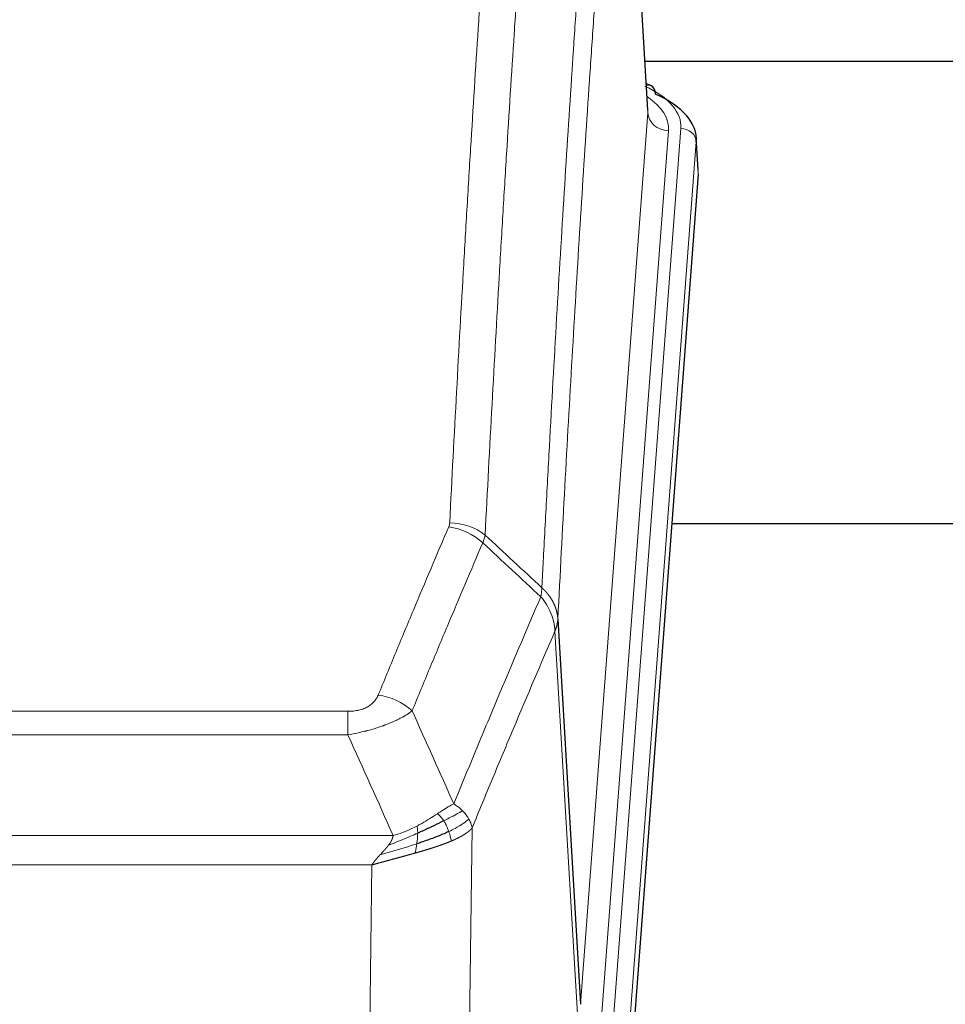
# Model space of a CAD drawing. Header units: inches. Extents: x 0 to 23760, y -13 to 16800.
# Tile 146 of 256: x 6930 to 7109, y 13924 to 14115. Entities that reach past the tile are written whole.
import ezdxf

# ---------------------------------------------------------------- set-up
doc = ezdxf.new("R2010")
doc.units = ezdxf.units.IN
doc.layers.add('1', color=7, linetype='Continuous', true_color=0xffffff)

msp = doc.modelspace()

# ---------------------------------------------------------------- linework, layer by layer
at = {"layer": '1', "color": 2, "linetype": 'Continuous', "lineweight": 25}
for p, q in [((7051.769, 14097.061), (7046.388, 14185.851)), ((7218.312, 14106.455), (7051.141, 14106.455)), ((7052.401, 14101.768), (7051.458, 14102.204)), ((7061.529, 14085.428), (7061.148, 14091.71)), ((7061.523, 14084.645), (7048.405, 13911.191)), ((7136.661, 14016.88), (7056.393, 14016.88)), ((7034.322, 13998.389), (7038.698, 13923.713))]:
    msp.add_line(p, q, dxfattribs=at)
at = {"layer": '1', "color": 110, "linetype": 'Continuous', "lineweight": 13}
for p, q in [((7051.765, 14096.486), (7046.517, 14183.075)), ((7038.698, 13923.713), (7051.765, 14096.486)), ((7055.757, 14093.059), (7042.69, 13920.286)), ((7045.038, 13920.134), (7058.148, 14093.494)), ((7061.143, 14090.924), (7048.032, 13917.564)), ((7061.523, 14084.645), (7061.143, 14090.924)), ((7038.117, 13921.803), (7033.766, 13996.055)), ((6788.33, 13980.508), (6993.672, 13980.508)), ((6993.672, 13975.945), (6993.672, 13980.508)), ((6993.672, 13975.945), (6788.33, 13975.945)), ((7017.723, 13957.911), (7016.765, 13882.26)), ((6779.598, 13956.465), (7002.404, 13956.465)), ((6998.291, 13950.721), (6783.711, 13950.721)), ((6997.323, 13874.225), (6998.291, 13950.721))]:
    msp.add_line(p, q, dxfattribs=at)
for centre, major_axis, ratio, start_param, end_param in [((7034.129, 14093.868), (24.034, 0.016), 0.461198, 6.2480186, 7.0671317), ((7051.143, 14099.044), (1.258, 2.724), 0.6272114, 6.2831797, 6.7581181), ((7031.738, 14093.433), (24.034, 0.016), 0.461198, 6.2480186, 6.8801307), ((7055.757, 14096.607), (3.989, -0.302), 0.8864705, 3.2608937, 4.7793301), ((7058.148, 14090.833), (2.991, -0.226), 0.8864705, 0.119301, 1.6377375), ((7013.368, 14008.76), (-9.987, 0.512), 0.8285973, 3.9974013, 4.7548106), ((7013.181, 14007.968), (-9.188, 3.948), 0.8056434, 4.2999866, 5.045624), ((6999.519, 13975.506), (9.245, -3.812), 0.7933159, 1.14397, 1.886928)]:
    msp.add_ellipse(centre, major_axis=major_axis, ratio=ratio, start_param=start_param, end_param=end_param, dxfattribs=at)
at = {"layer": '1', "color": 2, "linetype": 'Continuous', "lineweight": 25}
for centre, major_axis, ratio, start_param, end_param in [((7051.143, 14099.044), (1.258, 2.724), 0.6272114, 5.3993548, 6.2831797), ((7034.129, 14091.207), (27.03, 0.194), 0.4633579, 6.2451225, 7.0642357)]:
    msp.add_ellipse(centre, major_axis=major_axis, ratio=ratio, start_param=start_param, end_param=end_param, dxfattribs=at)
at = {"layer": '1', "color": 110, "linetype": 'Continuous', "lineweight": 13}
for points, knots in [([(7013.368, 14017.049), (7013.806, 14025.628), (7014.696, 14042.547), (7015.617, 14058.989), (7016.319, 14071.142), (7016.555, 14075.163), (7017.031, 14083.146), (7017.27, 14087.107), (7017.996, 14098.902), (7018.487, 14106.644), (7019.111, 14116.168), (7019.236, 14118.066), (7019.487, 14121.844), (7019.865, 14127.488), (7020.248, 14133.063), (7021.018, 14144.117), (7022.061, 14158.606), (7023.668, 14179.591), (7024.769, 14193.081), (7025.326, 14199.701)], [0, 0, 0, 0, 0.125, 0.25, 0.25, 0.3125, 0.3125, 0.375, 0.375, 0.5, 0.5, 0.53125, 0.53125, 0.5625, 0.625, 0.625, 0.75, 0.875, 1, 1, 1, 1]), ([(7032.21, 14197.111), (7031.652, 14190.499), (7030.55, 14177.024), (7028.94, 14156.064), (7027.896, 14141.592), (7027.124, 14130.55), (7026.741, 14124.982), (7026.363, 14119.345), (7026.111, 14115.57), (7025.986, 14113.676), (7025.361, 14104.162), (7024.869, 14096.43), (7024.143, 14084.648), (7023.903, 14080.691), (7023.427, 14072.718), (7023.19, 14068.702), (7022.487, 14056.563), (7021.565, 14040.14), (7020.674, 14023.242), (7020.236, 14014.673)], [0, 0, 0, 0, 0.125, 0.25, 0.375, 0.375, 0.4375, 0.46875, 0.46875, 0.5, 0.5, 0.625, 0.625, 0.6875, 0.6875, 0.75, 0.75, 0.875, 1, 1, 1, 1]), ([(7031.232, 14004.451), (7031.288, 14005.541), (7031.344, 14006.629), (7031.456, 14008.802), (7031.625, 14012.055), (7032.02, 14019.605), (7032.364, 14026.007), (7033.057, 14038.717), (7033.997, 14055.414), (7035.456, 14079.716), (7036.46, 14095.42), (7037.034, 14104.114), (7037.098, 14105.078), (7037.226, 14107.002), (7037.418, 14109.882), (7037.87, 14116.561), (7038.261, 14122.213), (7038.59, 14126.884), (7038.656, 14127.816), (7038.788, 14129.676), (7038.986, 14132.46), (7039.451, 14138.914), (7039.854, 14144.372), (7040.665, 14155.191), (7041.763, 14169.356), (7042.89, 14183), (7043.462, 14189.691)], [0, 0, 0, 0, 0.015625, 0.015625, 0.03125, 0.0625, 0.125, 0.125, 0.25, 0.375, 0.5, 0.5, 0.515625, 0.515625, 0.53125, 0.5625, 0.625, 0.625, 0.640625, 0.640625, 0.65625, 0.6875, 0.75, 0.75, 0.875, 1, 1, 1, 1]), ([(7046.517, 14183.075), (7045.947, 14176.402), (7044.823, 14162.796), (7043.728, 14148.672), (7042.919, 14137.884), (7042.517, 14132.441), (7042.054, 14126.006), (7041.856, 14123.23), (7041.724, 14121.375), (7041.659, 14120.446), (7041.331, 14115.789), (7040.941, 14110.153), (7040.49, 14103.495), (7040.299, 14100.623), (7040.171, 14098.705), (7040.107, 14097.743), (7039.535, 14089.075), (7038.533, 14073.418), (7037.079, 14049.192), (7035.672, 14024.224), (7034.767, 14007.083), (7034.322, 13998.389)], [0, 0, 0, 0, 0.125, 0.25, 0.25, 0.3125, 0.34375, 0.359375, 0.359375, 0.375, 0.375, 0.4375, 0.46875, 0.484375, 0.484375, 0.5, 0.5, 0.625, 0.75, 0.875, 1, 1, 1, 1]), ([(7013.368, 14017.049), (7013.361, 14016.915), (7013.342, 14016.782), (7013.28, 14016.517), (7013.237, 14016.385), (7013.181, 14016.254)], [0, 0, 0, 0, 0.5, 0.5, 1, 1, 1, 1]), ([(6999.519, 13983.662), (7000.653, 13986.424), (7001.789, 13989.174), (7004.061, 13994.651), (7005.198, 13997.379), (7008.614, 14005.527), (7010.895, 14010.914), (7013.181, 14016.254)], [0, 0, 0, 0, 0.25, 0.25, 0.5, 0.5, 1, 1, 1, 1]), ([(7019.777, 14013.168), (7017.489, 14007.831), (7015.205, 14002.45), (7011.785, 13994.309), (7010.647, 13991.584), (7008.371, 13986.111), (7007.235, 13983.363), (7006.099, 13980.605)], [0, 0, 0, 0, 0.5, 0.5, 0.75, 0.75, 1, 1, 1, 1]), ([(7031.232, 14004.451), (7031.212, 14004.187), (7031.196, 14003.9), (7031.138, 14003.31), (7031.095, 14003.008), (7031.02, 14002.714)], [0, 0, 0, 0, 0.5, 0.5, 1, 1, 1, 1]), ([(7031.232, 14004.451), (7031.245, 14004.439), (7031.27, 14004.417), (7031.308, 14004.382), (7031.346, 14004.347), (7031.385, 14004.312), (7031.423, 14004.276), (7031.461, 14004.24), (7031.5, 14004.203), (7031.539, 14004.166), (7031.577, 14004.128), (7031.616, 14004.09), (7031.655, 14004.051), (7031.694, 14004.012), (7031.733, 14003.972), (7031.772, 14003.932), (7031.811, 14003.892), (7031.85, 14003.85), (7031.889, 14003.809), (7031.929, 14003.767), (7031.968, 14003.724), (7032.007, 14003.681), (7032.046, 14003.638), (7032.086, 14003.594), (7032.125, 14003.549), (7032.164, 14003.504), (7032.203, 14003.458), (7032.242, 14003.412), (7032.281, 14003.366), (7032.32, 14003.318), (7032.359, 14003.271), (7032.398, 14003.222), (7032.437, 14003.174), (7032.476, 14003.124), (7032.514, 14003.075), (7032.553, 14003.024), (7032.591, 14002.973), (7032.629, 14002.922), (7032.667, 14002.87), (7032.705, 14002.818), (7032.743, 14002.765), (7032.781, 14002.711), (7032.818, 14002.657), (7032.856, 14002.602), (7032.893, 14002.547), (7032.93, 14002.491), (7032.966, 14002.435), (7033.003, 14002.378), (7033.039, 14002.32), (7033.075, 14002.262), (7033.111, 14002.204), (7033.146, 14002.144), (7033.181, 14002.085), (7033.216, 14002.025), (7033.251, 14001.964), (7033.285, 14001.902), (7033.319, 14001.84), (7033.353, 14001.778), (7033.386, 14001.715), (7033.421, 14001.647), (7033.458, 14001.574), (7033.496, 14001.496), (7033.534, 14001.418), (7033.571, 14001.339), (7033.606, 14001.261), (7033.642, 14001.182), (7033.676, 14001.103), (7033.709, 14001.023), (7033.742, 14000.944), (7033.773, 14000.864), (7033.804, 14000.784), (7033.834, 14000.703), (7033.864, 14000.623), (7033.892, 14000.542), (7033.919, 14000.461), (7033.946, 14000.38), (7033.972, 14000.298), (7033.997, 14000.217), (7034.021, 14000.135), (7034.044, 14000.053), (7034.066, 13999.971), (7034.087, 13999.889), (7034.108, 13999.806), (7034.128, 13999.724), (7034.146, 13999.641), (7034.164, 13999.558), (7034.181, 13999.475), (7034.198, 13999.392), (7034.213, 13999.309), (7034.227, 13999.226), (7034.241, 13999.143), (7034.253, 13999.059), (7034.265, 13998.976), (7034.276, 13998.892), (7034.286, 13998.808), (7034.295, 13998.725), (7034.303, 13998.641), (7034.31, 13998.557), (7034.317, 13998.473), (7034.32, 13998.417), (7034.322, 13998.389)], [0, 0, 0, 0, 0.0069372, 0.0139334, 0.0209887, 0.028103, 0.0352764, 0.0425088, 0.0498003, 0.0571509, 0.0645605, 0.0720292, 0.0795569, 0.0871437, 0.0947896, 0.1024945, 0.1102584, 0.1180815, 0.1259636, 0.1339048, 0.141905, 0.1499643, 0.1580827, 0.1662601, 0.1744966, 0.1827922, 0.1911468, 0.1995605, 0.2080333, 0.2165651, 0.225156, 0.233806, 0.2425151, 0.2512832, 0.2601104, 0.2689967, 0.277942, 0.2869465, 0.29601, 0.3051325, 0.3143142, 0.3235549, 0.3328547, 0.3422136, 0.3516315, 0.3611085, 0.3706446, 0.3802398, 0.3898941, 0.3996074, 0.4093798, 0.4192113, 0.4291019, 0.4390515, 0.4490602, 0.459128, 0.4692549, 0.4794409, 0.4896859, 0.4999901, 0.5124905, 0.524991, 0.5374914, 0.5499918, 0.5624922, 0.5749926, 0.587493, 0.5999934, 0.6124937, 0.6249941, 0.6374944, 0.6499948, 0.6624951, 0.6749954, 0.6874957, 0.699996, 0.7124963, 0.7249966, 0.7374968, 0.7499971, 0.7624973, 0.7749976, 0.7874978, 0.799998, 0.8124982, 0.8249984, 0.8374986, 0.8499988, 0.8624989, 0.8749991, 0.8874992, 0.8999993, 0.9124995, 0.9249996, 0.9374997, 0.9499998, 0.9624998, 0.9749999, 0.9875, 1, 1, 1, 1]), ([(7014.167, 13962.557), (7015.564, 13965.972), (7016.964, 13969.369), (7019.766, 13976.131), (7021.169, 13979.495), (7025.383, 13989.534), (7028.198, 13996.158), (7031.02, 14002.714)], [0, 0, 0, 0, 0.25, 0.25, 0.5, 0.5, 1, 1, 1, 1]), ([(7031.02, 14002.714), (7031.429, 14002.231), (7031.802, 14001.72), (7032.46, 14000.656), (7032.746, 14000.103), (7033.217, 13998.972), (7033.403, 13998.393), (7033.667, 13997.226), (7033.744, 13996.639), (7033.766, 13996.055)], [0, 0, 0, 0, 0.25, 0.25, 0.5, 0.5, 0.75, 0.75, 1, 1, 1, 1]), ([(7034.322, 13998.389), (7034.321, 13998.382), (7034.32, 13998.356), (7034.317, 13998.299), (7034.31, 13998.208), (7034.298, 13998.081), (7034.279, 13997.919), (7034.251, 13997.722), (7034.209, 13997.489), (7034.165, 13997.29), (7034.127, 13997.136), (7034.101, 13997.04), (7034.075, 13996.947), (7034.048, 13996.855), (7034.021, 13996.765), (7033.993, 13996.678), (7033.965, 13996.593), (7033.936, 13996.51), (7033.908, 13996.429), (7033.879, 13996.35), (7033.851, 13996.273), (7033.822, 13996.199), (7033.794, 13996.127), (7033.775, 13996.079), (7033.766, 13996.055)], [0, 0, 0, 0, 0.0092499, 0.0337179, 0.073404, 0.128308, 0.1984299, 0.2837694, 0.3843264, 0.5001005, 0.5424888, 0.5838484, 0.6241794, 0.6634821, 0.7017567, 0.7390032, 0.7752221, 0.8104134, 0.8445775, 0.8777146, 0.909825, 0.9409091, 0.9709673, 1, 1, 1, 1]), ([(7033.766, 13996.055), (7031.08, 13989.823), (7028.4, 13983.528), (7024.389, 13973.991), (7023.054, 13970.797), (7020.386, 13964.377), (7019.054, 13961.152), (7017.723, 13957.911)], [0, 0, 0, 0, 0.5, 0.5, 0.75, 0.75, 1, 1, 1, 1]), ([(6999.519, 13983.662), (6999.498, 13983.611), (6999.476, 13983.56), (6999.43, 13983.458), (6999.406, 13983.407), (6999.331, 13983.256), (6999.276, 13983.156), (6999.158, 13982.959), (6999.095, 13982.861), (6998.958, 13982.668), (6998.885, 13982.573), (6998.728, 13982.385), (6998.644, 13982.292), (6998.508, 13982.156), (6998.462, 13982.111), (6998.365, 13982.021), (6998.315, 13981.977), (6998.162, 13981.846), (6998.054, 13981.761), (6997.826, 13981.598), (6997.706, 13981.52), (6997.516, 13981.406), (6997.419, 13981.351), (6997.318, 13981.298), (6997.25, 13981.263), (6997.216, 13981.245), (6997.041, 13981.16), (6996.897, 13981.096), (6996.45, 13980.919), (6996.133, 13980.82), (6995.713, 13980.72), (6995.628, 13980.702), (6995.455, 13980.667), (6995.368, 13980.651), (6995.106, 13980.607), (6994.93, 13980.583), (6994.575, 13980.545), (6994.397, 13980.531), (6994.036, 13980.513), (6993.855, 13980.508), (6993.672, 13980.508)], [0, 0, 0, 0, 0.03125, 0.03125, 0.0625, 0.0625, 0.125, 0.125, 0.1875, 0.1875, 0.25, 0.25, 0.3125, 0.3125, 0.34375, 0.34375, 0.375, 0.375, 0.4375, 0.4375, 0.5, 0.5, 0.53125, 0.546875, 0.546875, 0.5625, 0.5625, 0.625, 0.625, 0.75, 0.75, 0.78125, 0.78125, 0.8125, 0.8125, 0.875, 0.875, 0.9375, 0.9375, 1, 1, 1, 1]), ([(7006.099, 13980.605), (7005.802, 13980.372), (7005.475, 13980.141), (7004.763, 13979.683), (7004.376, 13979.457), (7003.748, 13979.12), (7003.476, 13978.981), (7003.191, 13978.842), (7003.075, 13978.787), (7003.017, 13978.759), (7002.842, 13978.677), (7002.723, 13978.622), (7002.121, 13978.351), (7001.612, 13978.14), (7000.939, 13977.885), (7000.803, 13977.834), (7000.596, 13977.759), (7000.526, 13977.734), (7000.387, 13977.684), (7000.317, 13977.659), (6999.965, 13977.536), (6999.678, 13977.44), (6998.802, 13977.159), (6998.197, 13976.981), (6997.493, 13976.792), (6997.415, 13976.771), (6997.257, 13976.73), (6997.178, 13976.709), (6996.94, 13976.648), (6996.781, 13976.608), (6996.301, 13976.491), (6995.978, 13976.416), (6995.003, 13976.199), (6994.343, 13976.066), (6993.672, 13975.945)], [0, 0, 0, 0, 0.125, 0.125, 0.25, 0.25, 0.3125, 0.328125, 0.328125, 0.34375, 0.34375, 0.375, 0.375, 0.5, 0.5, 0.53125, 0.53125, 0.546875, 0.546875, 0.5625, 0.5625, 0.625, 0.625, 0.75, 0.75, 0.765625, 0.765625, 0.78125, 0.78125, 0.8125, 0.8125, 0.875, 0.875, 1, 1, 1, 1]), ([(7014.167, 13962.557), (7013.473, 13962.229), (7012.707, 13961.764), (7011.58, 13961.043), (7011.29, 13960.855), (7010.991, 13960.661)], [0, 0, 0, 0, 0.75, 0.75, 1, 1, 1, 1]), ([(7015.874, 13961.212), (7015.751, 13961.336), (7015.623, 13961.457), (7015.29, 13961.753), (7015.08, 13961.924), (7014.638, 13962.252), (7014.407, 13962.408), (7014.167, 13962.557)], [0, 0, 0, 0, 0.25, 0.25, 0.625, 0.625, 1, 1, 1, 1]), ([(7010.991, 13960.661), (7010.842, 13960.564), (7010.69, 13960.466), (7010.076, 13960.069), (7009.596, 13959.762), (7008.602, 13959.148), (7008.088, 13958.841), (7007.381, 13958.447), (7007.202, 13958.349), (7007.022, 13958.253)], [0, 0, 0, 0, 0.125, 0.125, 0.5, 0.5, 0.875, 0.875, 1, 1, 1, 1]), ([(7012.215, 13959.281), (7012.117, 13959.436), (7012.015, 13959.584), (7011.758, 13959.928), (7011.601, 13960.112), (7011.29, 13960.428), (7011.137, 13960.559), (7010.991, 13960.661)], [0, 0, 0, 0, 0.25, 0.25, 0.625, 0.625, 1, 1, 1, 1]), ([(7015.874, 13961.212), (7015.175, 13960.829), (7014.304, 13960.357), (7012.944, 13959.651), (7012.587, 13959.469), (7012.215, 13959.281)], [0, 0, 0, 0, 0.75, 0.75, 1, 1, 1, 1]), ([(7017.084, 13959.624), (7016.472, 13959.04), (7015.576, 13958.431), (7014.046, 13957.616), (7013.636, 13957.412), (7013.201, 13957.208)], [0, 0, 0, 0, 0.75, 0.75, 1, 1, 1, 1]), ([(7017.084, 13959.624), (7017.045, 13959.693), (7017.005, 13959.763), (7016.837, 13960.039), (7016.698, 13960.242), (7016.395, 13960.64), (7016.23, 13960.835), (7015.995, 13961.088), (7015.935, 13961.15), (7015.874, 13961.212)], [0, 0, 0, 0, 0.125, 0.125, 0.5, 0.5, 0.875, 0.875, 1, 1, 1, 1]), ([(7017.723, 13957.911), (7017.639, 13958.344), (7017.497, 13958.778), (7017.234, 13959.344), (7017.162, 13959.484), (7017.084, 13959.624)], [0, 0, 0, 0, 0.75, 0.75, 1, 1, 1, 1]), ([(7007.022, 13958.253), (7006.661, 13958.062), (7006.294, 13957.876), (7004.8, 13957.173), (7003.624, 13956.731), (7002.404, 13956.465)], [0, 0, 0, 0, 0.25, 0.25, 1, 1, 1, 1]), ([(7007.172, 13956.884), (7007.174, 13957.039), (7007.172, 13957.187), (7007.159, 13957.53), (7007.143, 13957.714), (7007.094, 13958.027), (7007.062, 13958.156), (7007.022, 13958.253)], [0, 0, 0, 0, 0.25, 0.25, 0.625, 0.625, 1, 1, 1, 1]), ([(7013.201, 13957.208), (7013.17, 13957.296), (7013.138, 13957.385), (7013.004, 13957.743), (7012.891, 13958.013), (7012.641, 13958.542), (7012.505, 13958.8), (7012.313, 13959.124), (7012.265, 13959.204), (7012.215, 13959.281)], [0, 0, 0, 0, 0.125, 0.125, 0.5, 0.5, 0.875, 0.875, 1, 1, 1, 1]), ([(7017.723, 13957.911), (7017.717, 13957.904), (7017.705, 13957.889), (7017.687, 13957.868), (7017.669, 13957.846), (7017.651, 13957.825), (7017.632, 13957.804), (7017.613, 13957.783), (7017.594, 13957.762), (7017.575, 13957.741), (7017.556, 13957.72), (7017.536, 13957.699), (7017.517, 13957.678), (7017.497, 13957.658), (7017.477, 13957.637), (7017.457, 13957.617), (7017.437, 13957.596), (7017.416, 13957.576), (7017.396, 13957.556), (7017.375, 13957.536), (7017.354, 13957.516), (7017.333, 13957.496), (7017.312, 13957.476), (7017.291, 13957.456), (7017.27, 13957.436), (7017.248, 13957.417), (7017.227, 13957.397), (7017.205, 13957.378), (7017.183, 13957.359), (7017.161, 13957.339), (7017.139, 13957.32), (7017.117, 13957.301), (7017.094, 13957.282), (7017.072, 13957.263), (7017.05, 13957.244), (7017.027, 13957.226), (7017.004, 13957.207), (7016.981, 13957.188), (7016.958, 13957.17), (7016.935, 13957.151), (7016.912, 13957.133), (7016.889, 13957.115), (7016.866, 13957.097), (7016.842, 13957.079), (7016.819, 13957.061), (7016.795, 13957.043), (7016.772, 13957.025), (7016.748, 13957.007), (7016.724, 13956.99), (7016.7, 13956.972), (7016.676, 13956.955), (7016.652, 13956.937), (7016.628, 13956.92), (7016.604, 13956.903), (7016.58, 13956.886), (7016.556, 13956.869), (7016.531, 13956.852), (7016.507, 13956.835), (7016.483, 13956.818), (7016.458, 13956.801), (7016.434, 13956.785), (7016.409, 13956.768), (7016.385, 13956.752), (7016.36, 13956.735), (7016.335, 13956.719), (7016.311, 13956.703), (7016.286, 13956.687), (7016.261, 13956.671), (7016.236, 13956.655), (7016.211, 13956.639), (7016.186, 13956.623), (7016.161, 13956.607), (7016.137, 13956.592), (7016.112, 13956.576), (7016.087, 13956.561), (7016.062, 13956.545), (7016.037, 13956.53), (7016.012, 13956.515), (7015.987, 13956.499), (7015.962, 13956.484), (7015.936, 13956.469), (7015.911, 13956.454), (7015.886, 13956.44), (7015.861, 13956.425), (7015.836, 13956.41), (7015.811, 13956.396), (7015.786, 13956.381), (7015.761, 13956.367), (7015.736, 13956.352), (7015.711, 13956.338), (7015.686, 13956.324), (7015.661, 13956.31), (7015.636, 13956.296), (7015.611, 13956.282), (7015.586, 13956.268), (7015.561, 13956.254), (7015.536, 13956.24), (7015.511, 13956.226), (7015.486, 13956.213), (7015.461, 13956.199), (7015.436, 13956.186), (7015.411, 13956.173), (7015.386, 13956.159), (7015.362, 13956.146), (7015.337, 13956.133), (7015.312, 13956.12), (7015.287, 13956.107), (7015.263, 13956.094), (7015.238, 13956.081), (7015.214, 13956.069), (7015.189, 13956.056), (7015.165, 13956.043), (7015.14, 13956.031), (7015.116, 13956.018), (7015.091, 13956.006), (7015.067, 13955.994), (7015.043, 13955.981), (7015.019, 13955.969), (7014.995, 13955.957), (7014.97, 13955.945), (7014.946, 13955.933), (7014.922, 13955.921), (7014.899, 13955.91), (7014.875, 13955.898), (7014.851, 13955.886), (7014.827, 13955.875), (7014.803, 13955.863), (7014.78, 13955.852), (7014.756, 13955.841), (7014.733, 13955.829), (7014.709, 13955.818), (7014.686, 13955.807), (7014.663, 13955.796), (7014.64, 13955.785), (7014.617, 13955.774), (7014.594, 13955.763), (7014.571, 13955.752), (7014.548, 13955.742), (7014.525, 13955.731), (7014.502, 13955.721), (7014.48, 13955.71), (7014.457, 13955.7), (7014.435, 13955.689), (7014.412, 13955.679), (7014.39, 13955.669), (7014.368, 13955.659), (7014.346, 13955.649), (7014.324, 13955.639), (7014.302, 13955.629), (7014.28, 13955.619), (7014.258, 13955.609), (7014.236, 13955.599), (7014.215, 13955.59), (7014.193, 13955.58), (7014.172, 13955.571), (7014.151, 13955.561), (7014.13, 13955.552), (7014.109, 13955.543), (7014.088, 13955.533), (7014.067, 13955.524), (7014.046, 13955.515), (7014.025, 13955.506), (7014.005, 13955.497), (7013.984, 13955.488), (7013.964, 13955.479), (7013.944, 13955.471), (7013.924, 13955.462), (7013.904, 13955.453), (7013.884, 13955.445), (7013.864, 13955.436), (7013.844, 13955.428), (7013.825, 13955.419), (7013.805, 13955.411), (7013.786, 13955.403), (7013.767, 13955.395), (7013.748, 13955.386), (7013.729, 13955.378), (7013.71, 13955.37), (7013.698, 13955.365), (7013.691, 13955.362)], [0, 0, 0, 0, 0.0080212, 0.0160154, 0.0239827, 0.0319231, 0.0398365, 0.0477229, 0.0555824, 0.0634149, 0.0712205, 0.0789992, 0.0867509, 0.0944756, 0.1021734, 0.1098443, 0.1174881, 0.1251051, 0.1326951, 0.1402581, 0.1477942, 0.1553034, 0.1627856, 0.1702408, 0.1776691, 0.1850704, 0.1924448, 0.1997923, 0.2071128, 0.2144063, 0.2216729, 0.2289126, 0.2361253, 0.243311, 0.2504698, 0.2576016, 0.2647065, 0.2717845, 0.2788355, 0.2858595, 0.2928566, 0.2998268, 0.30677, 0.3136862, 0.3205755, 0.3274379, 0.3342733, 0.3410817, 0.3478632, 0.3546178, 0.3613454, 0.3680461, 0.3747198, 0.3813665, 0.3879863, 0.3945792, 0.4011451, 0.4076841, 0.4141961, 0.4206811, 0.4271393, 0.4335704, 0.4399746, 0.4463519, 0.4527022, 0.4590256, 0.465322, 0.4715915, 0.477834, 0.4840496, 0.4902382, 0.4963999, 0.5025346, 0.5086424, 0.5147232, 0.5207771, 0.526804, 0.532804, 0.5387771, 0.5447232, 0.5506423, 0.5565345, 0.5623997, 0.568238, 0.5740494, 0.5798338, 0.5855912, 0.5913217, 0.5970253, 0.6027019, 0.6083515, 0.6139742, 0.61957, 0.6251388, 0.6306807, 0.6361956, 0.6416836, 0.6471446, 0.6525787, 0.6579858, 0.663366, 0.6687192, 0.6740455, 0.6793448, 0.6846172, 0.6898627, 0.6950812, 0.7002727, 0.7054373, 0.710575, 0.7156857, 0.7207694, 0.7258262, 0.7308561, 0.735859, 0.740835, 0.745784, 0.7507061, 0.7556012, 0.7604694, 0.7653107, 0.7701249, 0.7749123, 0.7796727, 0.7844061, 0.7891127, 0.7937922, 0.7984448, 0.8030705, 0.8076692, 0.812241, 0.8167858, 0.8213037, 0.8257947, 0.8302587, 0.8346957, 0.8391058, 0.843489, 0.8478452, 0.8521745, 0.8564768, 0.8607522, 0.8650006, 0.8692221, 0.8734166, 0.8775842, 0.8817249, 0.8858386, 0.8899254, 0.8939852, 0.8980181, 0.902024, 0.906003, 0.909955, 0.9138802, 0.9177783, 0.9216495, 0.9254938, 0.9293111, 0.9331015, 0.936865, 0.9406015, 0.944311, 0.9479937, 0.9516493, 0.9552781, 0.9588799, 0.9624547, 0.9660026, 0.9695236, 0.9730176, 0.9764847, 0.9799249, 0.9833381, 0.9867243, 0.9900837, 0.993416, 0.9967215, 1, 1, 1, 1]), ([(7007.172, 13956.884), (7006.714, 13956.68), (7006.251, 13956.476), (7004.38, 13955.672), (7002.944, 13955.089), (7001.533, 13954.566)], [0, 0, 0, 0, 0.25, 0.25, 1, 1, 1, 1]), ([(7001.533, 13954.566), (7001.541, 13954.577), (7001.557, 13954.598), (7001.581, 13954.63), (7001.604, 13954.662), (7001.627, 13954.694), (7001.65, 13954.725), (7001.672, 13954.757), (7001.694, 13954.788), (7001.715, 13954.82), (7001.737, 13954.851), (7001.758, 13954.882), (7001.778, 13954.913), (7001.799, 13954.944), (7001.819, 13954.975), (7001.838, 13955.006), (7001.858, 13955.036), (7001.877, 13955.067), (7001.895, 13955.097), (7001.914, 13955.128), (7001.932, 13955.158), (7001.949, 13955.188), (7001.967, 13955.218), (7001.984, 13955.248), (7002, 13955.278), (7002.017, 13955.308), (7002.033, 13955.337), (7002.048, 13955.367), (7002.064, 13955.396), (7002.079, 13955.426), (7002.093, 13955.455), (7002.108, 13955.484), (7002.122, 13955.513), (7002.136, 13955.542), (7002.149, 13955.571), (7002.162, 13955.6), (7002.175, 13955.628), (7002.187, 13955.657), (7002.199, 13955.685), (7002.211, 13955.714), (7002.222, 13955.742), (7002.233, 13955.77), (7002.244, 13955.798), (7002.254, 13955.826), (7002.264, 13955.854), (7002.274, 13955.881), (7002.283, 13955.909), (7002.292, 13955.936), (7002.301, 13955.964), (7002.31, 13955.991), (7002.318, 13956.018), (7002.325, 13956.045), (7002.333, 13956.072), (7002.34, 13956.099), (7002.347, 13956.126), (7002.353, 13956.153), (7002.359, 13956.179), (7002.365, 13956.206), (7002.37, 13956.232), (7002.375, 13956.258), (7002.38, 13956.285), (7002.384, 13956.311), (7002.388, 13956.337), (7002.392, 13956.363), (7002.396, 13956.388), (7002.399, 13956.414), (7002.401, 13956.44), (7002.403, 13956.457), (7002.404, 13956.465)], [0, 0, 0, 0, 0.0185022, 0.0368847, 0.0551481, 0.073293, 0.0913199, 0.1092294, 0.1270222, 0.1446988, 0.1622598, 0.1797059, 0.1970378, 0.2142561, 0.2313614, 0.2483544, 0.265236, 0.2820066, 0.2986672, 0.3152184, 0.331661, 0.3479958, 0.3642235, 0.380345, 0.3963611, 0.4122725, 0.4280803, 0.4437851, 0.459388, 0.4748898, 0.4902915, 0.5055939, 0.5207981, 0.535905, 0.5509156, 0.565831, 0.5806521, 0.5953801, 0.6100159, 0.6245607, 0.6390157, 0.6533819, 0.6676604, 0.6818526, 0.6959596, 0.7099825, 0.7239227, 0.7377815, 0.75156, 0.7652597, 0.7788818, 0.7924277, 0.8058989, 0.8192966, 0.8326224, 0.8458776, 0.8590638, 0.8721825, 0.8852351, 0.8982233, 0.9111485, 0.9240124, 0.9368166, 0.9495628, 0.9622525, 0.9748874, 0.9874694, 1, 1, 1, 1]), ([(7007.003, 13954.824), (7007.015, 13954.911), (7007.027, 13954.999), (7007.072, 13955.352), (7007.101, 13955.62), (7007.144, 13956.146), (7007.159, 13956.403), (7007.169, 13956.727), (7007.171, 13956.807), (7007.172, 13956.884)], [0, 0, 0, 0, 0.125, 0.125, 0.5, 0.5, 0.875, 0.875, 1, 1, 1, 1]), ([(7013.691, 13955.362), (7013.62, 13955.723), (7013.521, 13956.182), (7013.319, 13956.857), (7013.263, 13957.031), (7013.201, 13957.208)], [0, 0, 0, 0, 0.75, 0.75, 1, 1, 1, 1]), ([(7007.003, 13954.824), (7006.425, 13954.633), (7005.838, 13954.445), (7003.464, 13953.703), (7001.634, 13953.173), (6999.862, 13952.669)], [0, 0, 0, 0, 0.25, 0.25, 1, 1, 1, 1]), ([(6999.862, 13952.669), (6999.876, 13952.684), (6999.904, 13952.715), (6999.946, 13952.76), (6999.986, 13952.804), (7000.026, 13952.846), (7000.064, 13952.888), (7000.102, 13952.928), (7000.138, 13952.967), (7000.173, 13953.006), (7000.207, 13953.043), (7000.241, 13953.078), (7000.273, 13953.113), (7000.304, 13953.147), (7000.334, 13953.179), (7000.363, 13953.211), (7000.391, 13953.241), (7000.417, 13953.27), (7000.443, 13953.298), (7000.468, 13953.324), (7000.492, 13953.35), (7000.514, 13953.374), (7000.536, 13953.398), (7000.556, 13953.42), (7000.576, 13953.441), (7000.594, 13953.461), (7000.611, 13953.48), (7000.628, 13953.497), (7000.643, 13953.514), (7000.657, 13953.529), (7000.67, 13953.543), (7000.682, 13953.556), (7000.693, 13953.568), (7000.703, 13953.579), (7000.712, 13953.589), (7000.72, 13953.597), (7000.727, 13953.605), (7000.733, 13953.611), (7000.737, 13953.616), (7000.75, 13953.63), (7000.77, 13953.653), (7000.799, 13953.685), (7000.828, 13953.717), (7000.856, 13953.749), (7000.884, 13953.781), (7000.912, 13953.812), (7000.939, 13953.843), (7000.966, 13953.874), (7000.993, 13953.905), (7001.019, 13953.935), (7001.045, 13953.965), (7001.071, 13953.995), (7001.096, 13954.025), (7001.121, 13954.054), (7001.146, 13954.083), (7001.17, 13954.112), (7001.194, 13954.141), (7001.218, 13954.169), (7001.241, 13954.197), (7001.264, 13954.225), (7001.287, 13954.253), (7001.309, 13954.28), (7001.331, 13954.308), (7001.353, 13954.335), (7001.374, 13954.361), (7001.395, 13954.388), (7001.416, 13954.414), (7001.436, 13954.44), (7001.456, 13954.466), (7001.476, 13954.491), (7001.495, 13954.516), (7001.514, 13954.541), (7001.527, 13954.558), (7001.533, 13954.566)], [0, 0, 0, 0, 0.0247661, 0.0489206, 0.0724636, 0.0953949, 0.1177147, 0.1394229, 0.1605195, 0.1810045, 0.2008779, 0.2201398, 0.23879, 0.2568287, 0.2742558, 0.2910713, 0.3072753, 0.3228676, 0.3378484, 0.3522176, 0.3659752, 0.3791212, 0.3916556, 0.4035785, 0.4148897, 0.4255894, 0.4356775, 0.445154, 0.454019, 0.4622723, 0.4699141, 0.4769443, 0.4833629, 0.48917, 0.4943654, 0.4989493, 0.5029216, 0.5062824, 0.5090316, 0.5111692, 0.5284651, 0.5456049, 0.5625886, 0.5794163, 0.5960881, 0.612604, 0.6289642, 0.6451687, 0.6612176, 0.6771111, 0.6928491, 0.7084319, 0.7238594, 0.7391318, 0.7542492, 0.7692118, 0.7840195, 0.7986726, 0.8131712, 0.8275153, 0.8417051, 0.8557408, 0.8696224, 0.8833501, 0.8969241, 0.9103445, 0.9236114, 0.936725, 0.9496856, 0.9624932, 0.975148, 0.9876502, 1, 1, 1, 1]), ([(7013.691, 13955.362), (7013.677, 13955.356), (7013.647, 13955.344), (7013.603, 13955.325), (7013.559, 13955.307), (7013.514, 13955.288), (7013.47, 13955.27), (7013.425, 13955.251), (7013.38, 13955.233), (7013.336, 13955.215), (7013.291, 13955.196), (7013.246, 13955.178), (7013.201, 13955.16), (7013.155, 13955.142), (7013.11, 13955.124), (7013.065, 13955.105), (7013.019, 13955.087), (7012.973, 13955.069), (7012.928, 13955.051), (7012.882, 13955.033), (7012.836, 13955.016), (7012.79, 13954.998), (7012.744, 13954.98), (7012.698, 13954.962), (7012.652, 13954.944), (7012.605, 13954.927), (7012.559, 13954.909), (7012.512, 13954.891), (7012.466, 13954.874), (7012.419, 13954.856), (7012.373, 13954.839), (7012.326, 13954.821), (7012.279, 13954.804), (7012.232, 13954.786), (7012.185, 13954.769), (7012.138, 13954.752), (7012.091, 13954.734), (7012.044, 13954.717), (7011.996, 13954.7), (7011.949, 13954.683), (7011.902, 13954.666), (7011.854, 13954.649), (7011.807, 13954.632), (7011.759, 13954.615), (7011.712, 13954.598), (7011.664, 13954.581), (7011.616, 13954.564), (7011.568, 13954.547), (7011.52, 13954.53), (7011.473, 13954.513), (7011.425, 13954.496), (7011.377, 13954.48), (7011.328, 13954.463), (7011.28, 13954.446), (7011.232, 13954.43), (7011.184, 13954.413), (7011.136, 13954.397), (7011.087, 13954.38), (7011.039, 13954.364), (7010.991, 13954.347), (7010.942, 13954.331), (7010.894, 13954.315), (7010.845, 13954.298), (7010.797, 13954.282), (7010.748, 13954.266), (7010.7, 13954.25), (7010.651, 13954.233), (7010.602, 13954.217), (7010.554, 13954.201), (7010.505, 13954.185), (7010.456, 13954.169), (7010.407, 13954.153), (7010.359, 13954.137), (7010.31, 13954.121), (7010.261, 13954.105), (7010.212, 13954.089), (7010.163, 13954.074), (7010.114, 13954.058), (7010.065, 13954.042), (7010.016, 13954.026), (7009.967, 13954.011), (7009.918, 13953.995), (7009.869, 13953.979), (7009.82, 13953.964), (7009.771, 13953.948), (7009.722, 13953.933), (7009.673, 13953.917), (7009.624, 13953.902), (7009.575, 13953.886), (7009.525, 13953.871), (7009.476, 13953.856), (7009.427, 13953.84), (7009.378, 13953.825), (7009.329, 13953.81), (7009.28, 13953.795), (7009.231, 13953.779), (7009.181, 13953.764), (7009.132, 13953.749), (7009.083, 13953.734), (7009.034, 13953.719), (7008.985, 13953.704), (7008.935, 13953.689), (7008.886, 13953.674), (7008.837, 13953.659), (7008.788, 13953.644), (7008.739, 13953.629), (7008.69, 13953.614), (7008.64, 13953.6), (7008.591, 13953.585), (7008.542, 13953.57), (7008.493, 13953.555), (7008.444, 13953.541), (7008.395, 13953.526), (7008.346, 13953.511), (7008.297, 13953.497), (7008.247, 13953.482), (7008.198, 13953.468), (7008.149, 13953.453), (7008.1, 13953.439), (7008.051, 13953.424), (7008.002, 13953.41), (7007.953, 13953.395), (7007.904, 13953.381), (7007.855, 13953.367), (7007.806, 13953.352), (7007.758, 13953.338), (7007.709, 13953.324), (7007.66, 13953.31), (7007.611, 13953.295), (7007.562, 13953.281), (7007.513, 13953.267), (7007.465, 13953.253), (7007.416, 13953.239), (7007.367, 13953.225), (7007.319, 13953.211), (7007.27, 13953.197), (7007.221, 13953.183), (7007.173, 13953.169), (7007.124, 13953.155), (7007.076, 13953.141), (7007.027, 13953.127), (7006.979, 13953.113), (7006.93, 13953.099), (7006.882, 13953.086), (7006.833, 13953.072), (7006.785, 13953.058), (7006.737, 13953.044), (7006.705, 13953.035), (7006.689, 13953.031)], [0, 0, 0, 0, 0.0076941, 0.0153765, 0.0230472, 0.0307061, 0.0383534, 0.045989, 0.0536129, 0.061225, 0.0688255, 0.0764143, 0.0839914, 0.0915567, 0.0991104, 0.1066524, 0.1141827, 0.1217013, 0.1292082, 0.1367034, 0.1441869, 0.1516588, 0.1591189, 0.1665674, 0.1740041, 0.1814292, 0.1888426, 0.1962444, 0.2036344, 0.2110128, 0.2183794, 0.2257344, 0.2330778, 0.2404094, 0.2477294, 0.2550377, 0.2623343, 0.2696193, 0.2768926, 0.2841542, 0.2914041, 0.2986424, 0.305869, 0.313084, 0.3202872, 0.3274789, 0.3346588, 0.3418271, 0.3489838, 0.3561287, 0.3632621, 0.3703837, 0.3774937, 0.3845921, 0.3916788, 0.3987539, 0.4058173, 0.412869, 0.4199092, 0.4269376, 0.4339544, 0.4409596, 0.4479532, 0.454935, 0.4619053, 0.4688639, 0.4758109, 0.4827462, 0.4896699, 0.496582, 0.5034825, 0.5103713, 0.5172485, 0.524114, 0.5309679, 0.5378102, 0.5446409, 0.55146, 0.5582674, 0.5650632, 0.5718474, 0.57862, 0.5853809, 0.5921303, 0.598868, 0.6055941, 0.6123087, 0.6190116, 0.6257029, 0.6323825, 0.6390506, 0.6457071, 0.652352, 0.6589853, 0.665607, 0.672217, 0.6788155, 0.6854024, 0.6919777, 0.6985414, 0.7050935, 0.7116341, 0.718163, 0.7246804, 0.7311862, 0.7376804, 0.744163, 0.750634, 0.7570935, 0.7635413, 0.7699776, 0.7764024, 0.7828155, 0.7892171, 0.7956072, 0.8019856, 0.8083525, 0.8147079, 0.8210516, 0.8273839, 0.8337045, 0.8400136, 0.8463112, 0.8525972, 0.8588716, 0.8651345, 0.8713859, 0.8776257, 0.8838539, 0.8900706, 0.8962758, 0.9024695, 0.9086516, 0.9148221, 0.9209812, 0.9271287, 0.9332646, 0.9393891, 0.945502, 0.9516034, 0.9576933, 0.9637717, 0.9698385, 0.9758938, 0.9819376, 0.9879699, 0.9939907, 1, 1, 1, 1]), ([(7006.689, 13953.031), (7006.722, 13953.202), (7006.761, 13953.399), (7006.843, 13953.83), (7006.886, 13954.065), (7006.953, 13954.479), (7006.979, 13954.65), (7007.003, 13954.824)], [0, 0, 0, 0, 0.375, 0.375, 0.75, 0.75, 1, 1, 1, 1]), ([(7006.689, 13953.031), (7006.667, 13953.025), (7006.624, 13953.012), (7006.559, 13952.994), (7006.494, 13952.976), (7006.429, 13952.957), (7006.364, 13952.939), (7006.298, 13952.921), (7006.233, 13952.902), (7006.168, 13952.884), (7006.103, 13952.866), (7006.038, 13952.847), (7005.973, 13952.829), (7005.908, 13952.811), (7005.842, 13952.793), (7005.777, 13952.775), (7005.712, 13952.757), (7005.647, 13952.738), (7005.582, 13952.72), (7005.516, 13952.702), (7005.451, 13952.684), (7005.386, 13952.666), (7005.321, 13952.648), (7005.255, 13952.63), (7005.19, 13952.612), (7005.125, 13952.594), (7005.06, 13952.576), (7004.994, 13952.558), (7004.929, 13952.54), (7004.864, 13952.522), (7004.799, 13952.504), (7004.733, 13952.487), (7004.668, 13952.469), (7004.603, 13952.451), (7004.538, 13952.433), (7004.473, 13952.415), (7004.408, 13952.397), (7004.342, 13952.38), (7004.277, 13952.362), (7004.212, 13952.344), (7004.147, 13952.326), (7004.082, 13952.309), (7004.017, 13952.291), (7003.952, 13952.273), (7003.887, 13952.256), (7003.822, 13952.238), (7003.757, 13952.22), (7003.692, 13952.203), (7003.627, 13952.185), (7003.562, 13952.167), (7003.497, 13952.15), (7003.432, 13952.132), (7003.368, 13952.115), (7003.303, 13952.097), (7003.238, 13952.08), (7003.173, 13952.062), (7003.109, 13952.044), (7003.044, 13952.027), (7002.979, 13952.009), (7002.915, 13951.992), (7002.85, 13951.975), (7002.786, 13951.957), (7002.721, 13951.94), (7002.657, 13951.922), (7002.592, 13951.905), (7002.528, 13951.887), (7002.464, 13951.87), (7002.4, 13951.853), (7002.335, 13951.835), (7002.271, 13951.818), (7002.207, 13951.801), (7002.143, 13951.783), (7002.079, 13951.766), (7002.015, 13951.749), (7001.951, 13951.731), (7001.887, 13951.714), (7001.823, 13951.697), (7001.759, 13951.679), (7001.696, 13951.662), (7001.632, 13951.645), (7001.568, 13951.628), (7001.505, 13951.61), (7001.441, 13951.593), (7001.378, 13951.576), (7001.314, 13951.559), (7001.251, 13951.541), (7001.188, 13951.524), (7001.124, 13951.507), (7001.061, 13951.49), (7000.998, 13951.473), (7000.935, 13951.455), (7000.872, 13951.438), (7000.809, 13951.421), (7000.746, 13951.404), (7000.683, 13951.387), (7000.621, 13951.37), (7000.558, 13951.352), (7000.495, 13951.335), (7000.433, 13951.318), (7000.37, 13951.301), (7000.308, 13951.284), (7000.246, 13951.267), (7000.183, 13951.25), (7000.121, 13951.233), (7000.059, 13951.216), (6999.997, 13951.198), (6999.935, 13951.181), (6999.873, 13951.164), (6999.811, 13951.147), (6999.749, 13951.13), (6999.688, 13951.113), (6999.626, 13951.096), (6999.565, 13951.079), (6999.503, 13951.062), (6999.442, 13951.045), (6999.38, 13951.028), (6999.319, 13951.011), (6999.258, 13950.994), (6999.197, 13950.977), (6999.136, 13950.96), (6999.075, 13950.942), (6999.014, 13950.925), (6998.954, 13950.908), (6998.893, 13950.891), (6998.832, 13950.874), (6998.772, 13950.857), (6998.711, 13950.84), (6998.651, 13950.823), (6998.591, 13950.806), (6998.531, 13950.789), (6998.471, 13950.772), (6998.411, 13950.755), (6998.351, 13950.738), (6998.311, 13950.727), (6998.291, 13950.721)], [0, 0, 0, 0, 0.0081592, 0.0163092, 0.0244501, 0.0325819, 0.0407045, 0.0488181, 0.0569225, 0.0650178, 0.0731041, 0.0811812, 0.0892493, 0.0973083, 0.1053581, 0.113399, 0.1214307, 0.1294534, 0.137467, 0.1454716, 0.1534671, 0.1614536, 0.169431, 0.1773994, 0.1853588, 0.1933091, 0.2012504, 0.2091827, 0.217106, 0.2250203, 0.2329256, 0.2408219, 0.2487092, 0.2565875, 0.2644568, 0.2723172, 0.2801686, 0.288011, 0.2958444, 0.303669, 0.3114845, 0.3192911, 0.3270888, 0.3348775, 0.3426574, 0.3504282, 0.3581902, 0.3659433, 0.3736874, 0.3814227, 0.389149, 0.3968665, 0.4045751, 0.4122748, 0.4199656, 0.4276476, 0.4353206, 0.4429849, 0.4506403, 0.4582868, 0.4659245, 0.4735534, 0.4811734, 0.4887846, 0.496387, 0.5039805, 0.5115653, 0.5191413, 0.5267084, 0.5342668, 0.5418164, 0.5493572, 0.5568893, 0.5644125, 0.5719271, 0.5794328, 0.5869298, 0.5944181, 0.6018976, 0.6093684, 0.6168305, 0.6242839, 0.6317285, 0.6391644, 0.6465917, 0.6540102, 0.6614201, 0.6688212, 0.6762137, 0.6835975, 0.6909727, 0.6983392, 0.705697, 0.7130462, 0.7203868, 0.7277187, 0.735042, 0.7423567, 0.7496628, 0.7569603, 0.7642491, 0.7715294, 0.7788011, 0.7860642, 0.7933187, 0.8005646, 0.807802, 0.8150309, 0.8222512, 0.8294629, 0.8366661, 0.8438608, 0.851047, 0.8582246, 0.8653938, 0.8725544, 0.8797065, 0.8868502, 0.8939854, 0.9011121, 0.9082303, 0.9153401, 0.9224414, 0.9295343, 0.9366187, 0.9436947, 0.9507623, 0.9578214, 0.9648722, 0.9719145, 0.9789485, 0.985974, 0.9929912, 1, 1, 1, 1]), ([(6998.291, 13950.721), (6998.296, 13950.729), (6998.307, 13950.747), (6998.323, 13950.773), (6998.34, 13950.799), (6998.357, 13950.825), (6998.374, 13950.852), (6998.392, 13950.879), (6998.41, 13950.907), (6998.429, 13950.934), (6998.448, 13950.962), (6998.467, 13950.99), (6998.487, 13951.019), (6998.507, 13951.047), (6998.528, 13951.076), (6998.549, 13951.106), (6998.57, 13951.135), (6998.592, 13951.165), (6998.614, 13951.195), (6998.637, 13951.226), (6998.66, 13951.256), (6998.683, 13951.287), (6998.707, 13951.319), (6998.731, 13951.35), (6998.756, 13951.382), (6998.781, 13951.414), (6998.806, 13951.446), (6998.832, 13951.479), (6998.858, 13951.512), (6998.884, 13951.545), (6998.911, 13951.578), (6998.938, 13951.612), (6998.966, 13951.646), (6998.994, 13951.68), (6999.023, 13951.715), (6999.051, 13951.75), (6999.081, 13951.785), (6999.11, 13951.82), (6999.14, 13951.856), (6999.171, 13951.892), (6999.202, 13951.928), (6999.233, 13951.965), (6999.264, 13952.002), (6999.296, 13952.039), (6999.329, 13952.076), (6999.362, 13952.114), (6999.395, 13952.152), (6999.428, 13952.19), (6999.462, 13952.228), (6999.497, 13952.267), (6999.531, 13952.306), (6999.567, 13952.345), (6999.602, 13952.385), (6999.638, 13952.425), (6999.674, 13952.465), (6999.711, 13952.505), (6999.748, 13952.546), (6999.786, 13952.587), (6999.824, 13952.628), (6999.849, 13952.655), (6999.862, 13952.669)], [0, 0, 0, 0, 0.0121901, 0.0245516, 0.0370849, 0.0497905, 0.0626689, 0.0757204, 0.0889455, 0.1023447, 0.1159182, 0.1296666, 0.14359, 0.1576889, 0.1719636, 0.1864145, 0.2010418, 0.2158458, 0.2308268, 0.2459852, 0.261321, 0.2768347, 0.2925265, 0.3083966, 0.3244452, 0.3406727, 0.357079, 0.3736646, 0.3904296, 0.4073742, 0.4244986, 0.4418029, 0.4592875, 0.4769523, 0.4947976, 0.5128236, 0.5310305, 0.5494183, 0.5679872, 0.5867374, 0.605669, 0.6247822, 0.644077, 0.6635537, 0.6832123, 0.7030529, 0.7230758, 0.7432809, 0.7636685, 0.7842385, 0.8049912, 0.8259267, 0.8470449, 0.8683461, 0.8898303, 0.9114976, 0.9333482, 0.955382, 0.9775993, 1, 1, 1, 1])]:
    msp.add_open_spline(points, degree=3, knots=knots, dxfattribs=at)
for points in [[(7020.236, 14014.673), (7020.195, 14014.429), (7020.078, 14013.935), (7019.889, 14013.426), (7019.777, 14013.168)], [(7031.02, 14002.714), (7027.273, 14006.2), (7023.525, 14009.684), (7019.777, 14013.168)], [(7020.236, 14014.673), (7023.902, 14011.267), (7027.567, 14007.859), (7031.232, 14004.451)], [(7006.099, 13980.605), (7008.803, 13974.594), (7011.492, 13968.578), (7014.167, 13962.557)], [(7002.404, 13956.465), (6999.511, 13962.965), (6996.6, 13969.458), (6993.672, 13975.945)]]:
    msp.add_open_spline(points, degree=3, dxfattribs=at)
at = {"layer": '1', "color": 2, "linetype": 'Continuous', "lineweight": 25}
for points in [[(7012.215, 13959.281), (7012.03, 13959.187), (7011.84, 13959.092), (7011.069, 13958.708), (7010.459, 13958.41), (7009.189, 13957.805), (7008.53, 13957.498), (7007.628, 13957.089), (7007.401, 13956.986), (7007.172, 13956.884)], [(7013.201, 13957.208), (7012.984, 13957.106), (7012.76, 13957.004), (7011.842, 13956.598), (7011.101, 13956.295), (7009.536, 13955.697), (7008.713, 13955.402), (7007.579, 13955.015), (7007.292, 13954.919), (7007.003, 13954.824)]]:
    msp.add_open_spline(points, degree=3, knots=[0, 0, 0, 0, 0.125, 0.125, 0.5, 0.5, 0.875, 0.875, 1, 1, 1, 1], dxfattribs=at)

doc.saveas('drawing.dxf')
